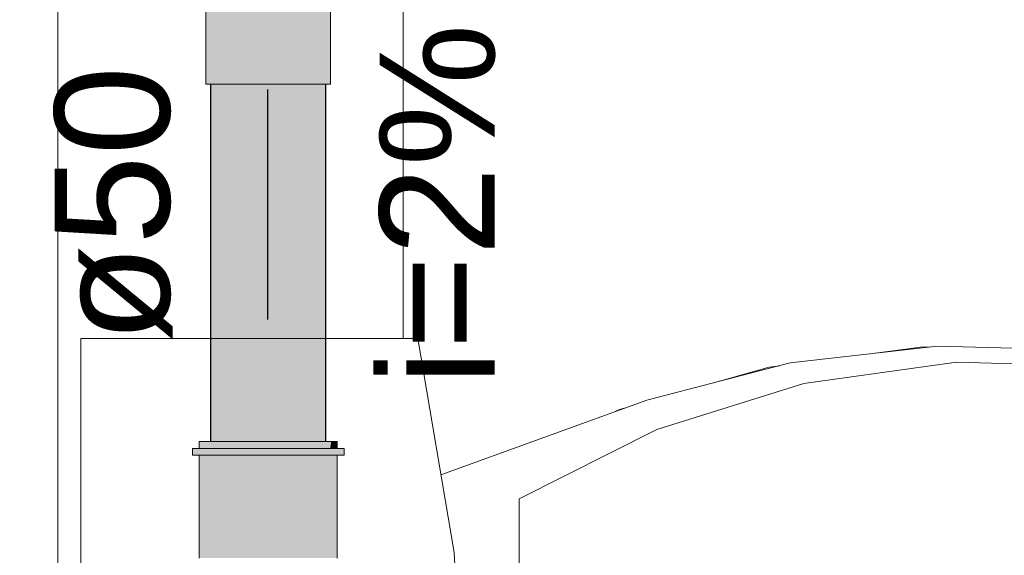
# Model space of a CAD drawing. Header units: millimetres. Extents: x 321 to 585, y -277 to 9.
# Tile 184 of 256: x 478.194 to 479.906, y -246.48 to -245.548. Entities that reach past the tile are written whole.
import ezdxf

# ---------------------------------------------------------------- set-up
doc = ezdxf.new("R2010")
doc.units = ezdxf.units.MM
doc.header["$MEASUREMENT"] = 0
doc.linetypes.add('NULL', pattern=[0])
for name, color, linetype, lineweight in [('CV-Ramal de ventilação', 9, 'Continuous', 18), ('IFC-Elemento terminal-Contorno', 253, 'Continuous', 5), ('IFC-Viga-Contorno', 66, 'Continuous', 5), ('TQ-Caixa sifonada', 9, 'Continuous', 18), ('TQ-Condutos', 3, 'Continuous', 25), ('TQ-Sentido conduto', 9, 'Continuous', 30), ('TQ-Textos conduto', 7, 'Continuous', 9)]:
    doc.layers.add(name, color=color, linetype=linetype, lineweight=lineweight)
doc.styles.add('Arial', font='arial.ttf')

msp = doc.modelspace()

# ---------------------------------------------------------------- hatches: boundary and pattern name
at = {"layer": 'CV-Ramal de ventilação', "linetype": 'Continuous'}
for points in [[(478.506, -246.2937), (478.5245, -246.2937), (478.5254, -246.2937), (478.5256, -246.2913), (478.5255, -246.2937), (478.5256, -246.2937), (478.5265, -246.2937), (478.5266, -246.2937), (478.5619, -246.2937), (478.5641, -246.2937), (478.6093, -246.2937), (478.6121, -246.2937), (478.6342, -246.2937), (478.6593, -246.2937), (478.6623, -246.2937), (478.6816, -246.2937), (478.7034, -246.2937), (478.706, -246.2937), (478.7149, -246.2937), (478.725, -246.2937), (478.7262, -246.2937), (478.7292, -246.2937), (478.7339, -246.2937), (478.7357, -246.2817), (478.7262, -246.2817), (478.706, -246.2817), (478.6623, -246.2817), (478.6121, -246.2817), (478.5641, -246.2817), (478.5266, -246.2817), (478.5256, -246.2817), (478.506, -246.2817)], [(478.7462, -246.2817), (478.7357, -246.2817), (478.7342, -246.2919), (478.7342, -246.2937), (478.7351, -246.2937), (478.7356, -246.2937), (478.7357, -246.2937), (478.7403, -246.2937), (478.7456, -246.2937), (478.7462, -246.2937)], [(478.7582, -246.3057), (478.7582, -246.2937), (478.7467, -246.2937), (478.7462, -246.2938), (478.7462, -246.2939), (478.7462, -246.2938), (478.7467, -246.2937), (478.7462, -246.2937), (478.7262, -246.2937), (478.7262, -246.3012), (478.7262, -246.2937), (478.7141, -246.2937), (478.666, -246.2937), (478.6109, -246.2937), (478.5581, -246.2937), (478.5256, -246.2937), (478.5256, -246.3031), (478.5256, -246.2937), (478.5169, -246.2937), (478.506, -246.2937), (478.506, -246.2994), (478.506, -246.2937), (478.4943, -246.2937), (478.4943, -246.3057), (478.506, -246.3057), (478.5169, -246.3057), (478.5256, -246.3057), (478.5581, -246.3057), (478.6109, -246.3057), (478.666, -246.3057), (478.7141, -246.3057), (478.7262, -246.3057), (478.7462, -246.3057), (478.7467, -246.3057)], [(478.506, -246.4845), (478.5178, -246.4845), (478.5256, -246.4845), (478.5266, -246.4845), (478.5265, -246.3057), (478.5265, -246.3057), (478.5256, -246.3057), (478.5255, -246.3057), (478.525, -246.3057), (478.5256, -246.2913), (478.5242, -246.3057), (478.5178, -246.3685)], [(478.7342, -246.2919), (478.7339, -246.2937), (478.7341, -246.2937)], [(478.7342, -246.2919), (478.7341, -246.2937), (478.7342, -246.2937)], [(478.7342, -246.2919), (478.7342, -246.2937), (478.7342, -246.2937)], [(478.506, -246.4845), (478.5242, -246.3057), (478.5233, -246.3057), (478.506, -246.3057)], [(478.7462, -246.3057), (478.745, -246.3057), (478.7357, -246.3057), (478.7355, -246.3057), (478.7346, -246.3057), (478.7342, -246.3057), (478.7336, -246.3057), (478.7342, -246.3138), (478.7336, -246.3057), (478.7322, -246.3057), (478.7262, -246.3057), (478.7238, -246.3057), (478.7262, -246.3466), (478.7238, -246.3057), (478.706, -246.3057), (478.7009, -246.3057), (478.6623, -246.3057), (478.6564, -246.3057), (478.6121, -246.3057), (478.6094, -246.3057), (478.6064, -246.3057), (478.5641, -246.3057), (478.562, -246.3057), (478.5597, -246.3057), (478.5266, -246.3057), (478.5265, -246.3057), (478.5266, -246.4845), (478.5641, -246.4845), (478.6121, -246.4845), (478.6623, -246.4845), (478.706, -246.4845), (478.7262, -246.4845), (478.7342, -246.4845), (478.7357, -246.4845), (478.7462, -246.4845)]]:
    msp.add_hatch(color=241, dxfattribs=at).paths.add_polyline_path(points)
at = {"layer": 'TQ-Caixa sifonada', "linetype": 'Continuous'}
for points in [[(478.5178, -245.6601), (478.5281, -245.3203), (478.5256, -245.4029), (478.5256, -245.6601), (478.5314, -245.3278), (478.5297, -245.3238), (478.5314, -245.3278), (478.5263, -245.6201), (478.5256, -245.6601), (478.5363, -245.6601), (478.5701, -245.6601), (478.6134, -245.6601), (478.6586, -245.6601), (478.6975, -245.6601), (478.698, -245.6601), (478.6976, -245.6596), (478.698, -245.6601), (478.7247, -245.6601), (478.7262, -245.6601), (478.7262, -245.6201), (478.7262, -245.5664), (478.7254, -245.6201), (478.7269, -245.5218), (478.725, -245.25), (478.7253, -245.5294), (478.7247, -245.2503), (478.7247, -245.5319), (478.7247, -245.6201), (478.7247, -245.5319), (478.706, -245.6201), (478.7044, -245.6275), (478.6981, -245.6571), (478.698, -245.6577), (478.6981, -245.6571), (478.7044, -245.6275), (478.706, -245.6201), (478.7247, -245.5319), (478.7247, -245.2515), (478.7239, -245.2515), (478.716, -245.2515), (478.7154, -245.263), (478.7171, -245.2265), (478.7126, -245.2291), (478.703, -245.2441), (478.6986, -245.2372), (478.6987, -245.2815), (478.6986, -245.2372), (478.698, -245.2375), (478.698, -245.2871), (478.698, -245.2876), (478.6981, -245.287), (478.6987, -245.2819), (478.6981, -245.287), (478.6987, -245.2861), (478.6981, -245.287), (478.698, -245.2876), (478.6998, -245.6201), (478.698, -245.2876), (478.698, -245.6201), (478.698, -245.2871), (478.698, -245.2515), (478.6891, -245.2515), (478.6875, -245.2515), (478.6851, -245.2515), (478.6813, -245.3101), (478.6612, -245.6201), (478.6813, -245.3101), (478.6855, -245.2448), (478.676, -245.2502), (478.669, -245.2487), (478.6683, -245.2547), (478.6658, -245.2742), (478.6683, -245.2547), (478.669, -245.2487), (478.6595, -245.2467), (478.6595, -245.2597), (478.6598, -245.3212), (478.6599, -245.3395), (478.6598, -245.3212), (478.6596, -245.3227), (478.6598, -245.3212), (478.6595, -245.2597), (478.6595, -245.2467), (478.6586, -245.2468), (478.6586, -245.2603), (478.6586, -245.3309), (478.6586, -245.3413), (478.6586, -245.6201), (478.6586, -245.3413), (478.6586, -245.2603), (478.6586, -245.2515), (478.6478, -245.2515), (478.6437, -245.2515), (478.6424, -245.2696), (478.6346, -245.3743), (478.6163, -245.6201), (478.6228, -245.533), (478.6346, -245.3743), (478.6379, -245.3294), (478.6424, -245.2696), (478.6427, -245.2652), (478.644, -245.2483), (478.6378, -245.2327), (478.6374, -245.2322), (478.6396, -245.2488), (478.627, -245.2508), (478.6418, -245.2649), (478.627, -245.2508), (478.627, -245.2509), (478.6374, -245.2635), (478.6271, -245.2602), (478.6244, -245.2705), (478.6283, -245.2778), (478.6242, -245.2715), (478.623, -245.2808), (478.6205, -245.2991), (478.6313, -245.3234), (478.6205, -245.2991), (478.6194, -245.3072), (478.621, -245.3141), (478.6194, -245.3072), (478.6188, -245.3121), (478.6179, -245.3189), (478.6188, -245.3121), (478.6194, -245.3072), (478.6147, -245.3085), (478.6149, -245.341), (478.6147, -245.3085), (478.6134, -245.2864), (478.6137, -245.3076), (478.6143, -245.3453), (478.6152, -245.4011), (478.6158, -245.5173), (478.6149, -245.5153), (478.6158, -245.5173), (478.6152, -245.4011), (478.6143, -245.3453), (478.6141, -245.3466), (478.6143, -245.3453), (478.6137, -245.3076), (478.6134, -245.2864), (478.6134, -245.3073), (478.6134, -245.3523), (478.6134, -245.4036), (478.6134, -245.5118), (478.6134, -245.3073), (478.6134, -245.2557), (478.6134, -245.2864), (478.6147, -245.3085), (478.6194, -245.3072), (478.6205, -245.2991), (478.623, -245.2808), (478.6146, -245.2857), (478.6135, -245.2558), (478.6134, -245.2515), (478.6135, -245.2558), (478.6146, -245.2857), (478.623, -245.2808), (478.6242, -245.2715), (478.6144, -245.256), (478.6242, -245.2715), (478.6283, -245.2778), (478.6244, -245.2705), (478.6271, -245.2602), (478.6258, -245.2598), (478.6173, -245.257), (478.6258, -245.2598), (478.6271, -245.2602), (478.6259, -245.2593), (478.6271, -245.2602), (478.6374, -245.2635), (478.627, -245.2509), (478.6267, -245.2536), (478.627, -245.2509), (478.6264, -245.2502), (478.6144, -245.2514), (478.6134, -245.2271), (478.6049, -245.2265), (478.6037, -245.2526), (478.6037, -245.2515), (478.6036, -245.2515), (478.6003, -245.2515), (478.5992, -245.2515), (478.599, -245.253), (478.6049, -245.2997), (478.599, -245.253), (478.6007, -245.2959), (478.6103, -245.505), (478.6134, -245.6201), (478.6103, -245.505), (478.6007, -245.2959), (478.6087, -245.5014), (478.607, -245.4975), (478.6087, -245.5014), (478.6007, -245.2959), (478.599, -245.253), (478.5963, -245.2919), (478.5851, -245.4484), (478.5729, -245.6201), (478.5851, -245.4484), (478.5963, -245.2919), (478.5992, -245.2511), (478.571, -245.242), (478.5712, -245.2693), (478.5719, -245.4188), (478.5712, -245.2693), (478.5703, -245.2685), (478.5714, -245.4176), (478.5713, -245.4173), (478.5714, -245.4176), (478.5703, -245.2685), (478.5712, -245.2693), (478.571, -245.242), (478.5701, -245.2416), (478.5701, -245.2683), (478.5701, -245.4146), (478.5701, -245.2683), (478.5701, -245.2515), (478.5643, -245.2515), (478.5601, -245.2515), (478.5603, -245.2595), (478.5641, -245.4013), (478.5701, -245.6201), (478.5641, -245.4013), (478.5631, -245.3989), (478.5641, -245.4013), (478.5603, -245.2595), (478.5601, -245.2515), (478.559, -245.2515), (478.5586, -245.258), (478.559, -245.2515), (478.5534, -245.2515), (478.5514, -245.2515), (478.5385, -245.2515), (478.5522, -245.3744), (478.5385, -245.2515), (478.5371, -245.2515), (478.5365, -245.2515), (478.5374, -245.3412), (478.5385, -245.6201), (478.5363, -245.6201), (478.5385, -245.6201), (478.5374, -245.3412), (478.5365, -245.2515), (478.5364, -245.2515), (478.5369, -245.3401), (478.5364, -245.2515), (478.5369, -245.34), (478.5364, -245.2515), (478.5363, -245.2515), (478.5363, -245.3387), (478.5363, -245.2515), (478.5337, -245.2515), (478.5333, -245.2515), (478.534, -245.3335), (478.5339, -245.3333), (478.534, -245.3335), (478.5332, -245.2515), (478.5328, -245.2515), (478.5309, -245.2515), (478.5306, -245.2515), (478.5302, -245.2515), (478.5249, -245.2515), (478.5234, -245.2515), (478.5194, -245.2515), (478.5227, -245.3081), (478.5194, -245.2515), (478.5178, -245.2515), (478.5178, -245.2971)], [(478.7342, -245.4874), (478.7317, -245.2407), (478.7281, -245.5161), (478.7267, -245.6201), (478.7262, -245.6601), (478.7342, -245.6601), (478.7342, -245.6201)], [(478.7312, -245.2413), (478.7269, -245.5218), (478.7262, -245.5664), (478.7262, -245.6601), (478.7281, -245.5161)], [(478.519, -245.6201), (478.5178, -245.6601), (478.5256, -245.6601), (478.5256, -245.6201), (478.5256, -245.4029)]]:
    msp.add_hatch(color=151, dxfattribs=at).paths.add_polyline_path(points)
at = {"layer": 'TQ-Condutos', "linetype": 'Continuous'}
for points in [[(478.5256, -245.6601), (478.5256, -246.2817), (478.5281, -246.2817), (478.5321, -246.2817), (478.5428, -246.2817), (478.5473, -246.2817), (478.5547, -246.2817), (478.5741, -246.2817), (478.5798, -246.2817), (478.5799, -246.2817), (478.5893, -246.2817), (478.6138, -246.2817), (478.6142, -246.2817), (478.6202, -246.2817), (478.6301, -246.2817), (478.6555, -246.2817), (478.6557, -246.2817), (478.6546, -245.6601), (478.6142, -245.6601), (478.6127, -245.6601), (478.5744, -245.6601), (478.5741, -245.6601), (478.5729, -245.6601), (478.5435, -245.6601), (478.543, -245.6601), (478.5428, -245.6601), (478.5421, -245.6601), (478.526, -245.6601), (478.5258, -245.6601)], [(478.6913, -245.6601), (478.6561, -245.6601), (478.6546, -245.6601), (478.6557, -246.2817), (478.6561, -246.2817), (478.6614, -246.2817), (478.67, -246.2817), (478.6921, -246.2817), (478.6923, -246.2817)], [(478.7165, -245.6601), (478.6926, -245.6601), (478.6913, -245.6601), (478.6923, -246.2817), (478.6926, -246.2817), (478.6962, -246.2817), (478.7021, -246.2817), (478.7171, -246.2817), (478.7172, -246.2817)], [(478.7165, -245.6601), (478.7172, -246.2817), (478.7174, -246.2817)], [(478.7259, -245.6601), (478.7174, -245.6601), (478.7165, -245.6601), (478.7174, -246.2817), (478.7187, -246.2817), (478.7204, -246.2817), (478.7208, -246.2817), (478.7261, -246.2817), (478.7261, -246.2817)], [(478.7259, -245.6601), (478.7261, -246.2817), (478.7262, -246.2817)], [(478.7262, -246.2817), (478.7262, -245.6601), (478.7259, -245.6601)]]:
    msp.add_hatch(color=73, dxfattribs=at).paths.add_polyline_path(points)
at = {"layer": 'TQ-Sentido conduto', "linetype": 'Continuous'}
msp.add_hatch(color=7, dxfattribs=at).paths.add_polyline_path([(478.6248, -246.0695), (478.6895, -245.828), (478.5601, -245.828)])

# ---------------------------------------------------------------- linework, layer by layer
at = {"layer": 'CV-Ramal de ventilação'}
for p, q in [((478.5256, -246.2817), (478.506, -246.2817)), ((478.506, -246.2817), (478.506, -246.2937)), ((478.5266, -246.2817), (478.5256, -246.2817)), ((478.5641, -246.2817), (478.5266, -246.2817)), ((478.6121, -246.2817), (478.5641, -246.2817)), ((478.6623, -246.2817), (478.6121, -246.2817)), ((478.706, -246.2817), (478.6623, -246.2817)), ((478.7262, -246.2817), (478.706, -246.2817)), ((478.7357, -246.2817), (478.7262, -246.2817)), ((478.7462, -246.2817), (478.7357, -246.2817)), ((478.7462, -246.2937), (478.7462, -246.2817)), ((478.4943, -246.2937), (478.4943, -246.3057)), ((478.506, -246.2937), (478.4943, -246.2937)), ((478.5169, -246.2937), (478.506, -246.2937)), ((478.5256, -246.2937), (478.5169, -246.2937)), ((478.5581, -246.2937), (478.5256, -246.2937)), ((478.6109, -246.2937), (478.5581, -246.2937)), ((478.666, -246.2937), (478.6109, -246.2937)), ((478.7141, -246.2937), (478.666, -246.2937)), ((478.7262, -246.2937), (478.7141, -246.2937)), ((478.7462, -246.2937), (478.7262, -246.2937)), ((478.7467, -246.2937), (478.7462, -246.2937)), ((478.7582, -246.2937), (478.7467, -246.2937)), ((478.7582, -246.3057), (478.7582, -246.2937)), ((478.4943, -246.3057), (478.506, -246.3057)), ((478.506, -246.3057), (478.506, -246.4845)), ((478.506, -246.3057), (478.5169, -246.3057)), ((478.5169, -246.3057), (478.5256, -246.3057)), ((478.5256, -246.3057), (478.5581, -246.3057)), ((478.5581, -246.3057), (478.6109, -246.3057)), ((478.6109, -246.3057), (478.666, -246.3057)), ((478.666, -246.3057), (478.7141, -246.3057)), ((478.7141, -246.3057), (478.7262, -246.3057)), ((478.7262, -246.3057), (478.7462, -246.3057)), ((478.7462, -246.3057), (478.7467, -246.3057)), ((478.7462, -246.4845), (478.7462, -246.3057)), ((478.7467, -246.3057), (478.7582, -246.3057))]:
    msp.add_line(p, q, dxfattribs=at)
at = {"layer": 'IFC-Elemento terminal-Contorno', "color": 7, "lineweight": 5}
for p, q in [((478.3005, -246.1027), (478.8861, -246.1027)), ((478.3005, -247.6008), (478.3005, -246.1027)), ((478.8861, -246.1027), (478.9493, -246.4749)), ((479.5338, -246.1452), (479.7899, -246.1161)), ((479.7899, -246.1161), (480.0476, -246.1229)), ((479.6727, -246.1295), (479.7649, -246.1174)), ((479.7649, -246.1174), (479.7772, -246.1176)), ((479.2842, -246.2097), (479.5338, -246.1452)), ((479.497, -246.1525), (479.515, -246.1501)), ((479.5575, -246.1808), (479.823, -246.1439)), ((479.823, -246.1439), (480.091, -246.1511)), ((479.4066, -246.1781), (479.497, -246.1525)), ((479.3017, -246.2607), (479.5575, -246.1808)), ((478.9264, -246.3397), (479.2842, -246.2097)), ((479.2295, -246.2296), (479.237, -246.2262)), ((479.237, -246.2262), (479.2451, -246.2239)), ((479.0624, -246.3816), (479.3017, -246.2607)), ((479.0624, -247.3619), (479.0624, -246.3816)), ((478.9493, -246.4749), (478.9705, -246.8518))]:
    msp.add_line(p, q, dxfattribs=at)
at = {"layer": 'IFC-Viga-Contorno', "color": 7, "lineweight": 5}
for p, q in [((478.2605, -250.5475), (478.2605, -238.5903)), ((478.8605, -246.1027), (478.8605, -243.2918))]:
    msp.add_line(p, q, dxfattribs=at)
at = {"layer": 'TQ-Caixa sifonada'}
for p, q in [((478.5178, -245.2971), (478.5178, -245.6601)), ((478.7342, -245.6201), (478.7342, -245.4874)), ((478.7342, -245.6601), (478.7342, -245.6201)), ((478.5178, -245.6601), (478.5256, -245.6601)), ((478.5256, -245.6601), (478.5363, -245.6601)), ((478.5363, -245.6601), (478.5701, -245.6601)), ((478.5701, -245.6601), (478.6134, -245.6601)), ((478.6134, -245.6601), (478.6586, -245.6601)), ((478.6586, -245.6601), (478.6975, -245.6601)), ((478.6975, -245.6601), (478.698, -245.6601)), ((478.698, -245.6601), (478.7247, -245.6601)), ((478.7247, -245.6601), (478.7262, -245.6601)), ((478.7262, -245.6601), (478.7342, -245.6601))]:
    msp.add_line(p, q, dxfattribs=at)
at = {"layer": 'TQ-Condutos'}
for p, q in [((478.5256, -245.6601), (478.5256, -246.2817)), ((478.7262, -246.2817), (478.7262, -245.6601))]:
    msp.add_line(p, q, dxfattribs=at)
at = {"layer": 'TQ-Sentido conduto'}
msp.add_lwpolyline([(478.6248, -245.6695), (478.6248, -246.0695)], dxfattribs=at)

# ---------------------------------------------------------------- texts
at = {"layer": 'TQ-Textos conduto', "linetype": 'NULL', "char_height": 0.2, "attachment_point": 8, "rotation": 90.0002, "line_spacing_factor": 0.6, "style": 'Arial'}
for s, insert, width in [('i=2%', (479.0215, -245.8695), 1.257927), ('ø50', (478.4601, -245.8695), 0.962805)]:
    msp.add_mtext(s, dxfattribs=dict(at, insert=insert, width=width))

doc.saveas('drawing.dxf')
